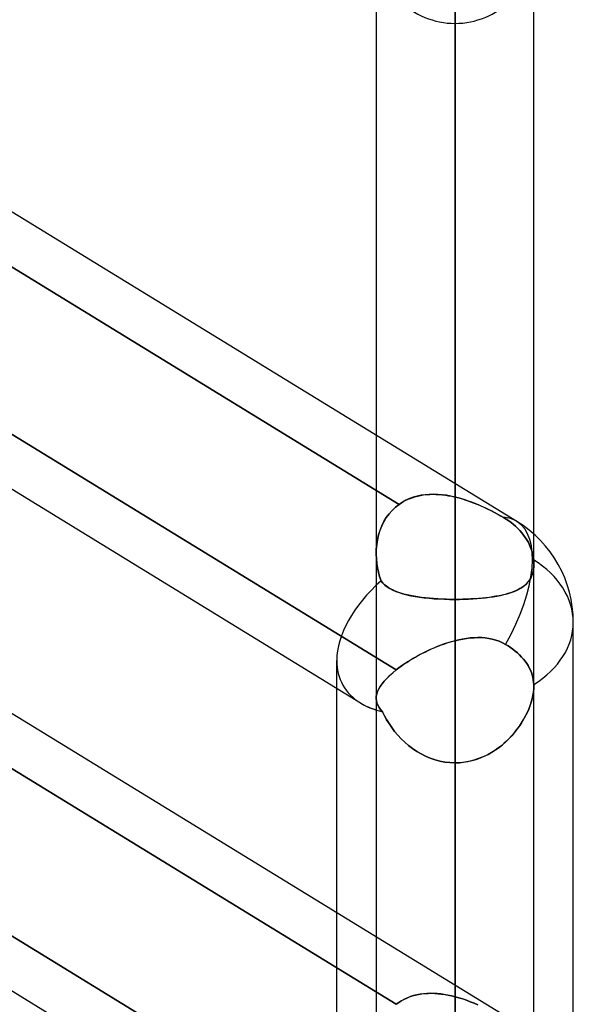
# Model space of a CAD drawing. Header units: millimetres. Extents: x -81 to 97, y -215 to 215.
# Tile 66 of 74: x 38.65 to 44, y 106.56 to 116.09. Entities that reach past the tile are written whole.
import ezdxf

# ---------------------------------------------------------------- set-up
doc = ezdxf.new("R2010")
doc.units = ezdxf.units.MM
doc.layers.add('MAIN-1', color=7, linetype='Continuous')
doc.layers.add('MAIN-2', color=7, linetype='Continuous')

msp = doc.modelspace()

# ---------------------------------------------------------------- linework, layer by layer
at = {"layer": 'MAIN-1'}
for p, q in [((42.8563, 111.6014), (42.8563, 153.2625)), ((42.0938, 152.5), (42.0938, 112.0686)), ((43.6188, 111.1126), (43.6188, 152.5)), ((43.4538, 111.2353), (25.8538, 122.0187)), ((43.4538, 106.3828), (25.8538, 117.1662)), ((34.8187, 114.3758), (42.2885, 109.7991)), ((41.9438, 109.4777), (34.8187, 113.8432)), ((44, 105.4075), (44, 110.26)), ((42.9303, 110.0973), (42.9672, 110.1033)), ((42.9672, 110.1033), (43.0039, 110.1077)), ((43.0039, 110.1077), (43.0404, 110.1105)), ((43.0404, 110.1105), (43.0766, 110.1116)), ((43.0766, 110.1116), (43.1124, 110.1108)), ((43.1124, 110.1108), (43.1478, 110.108)), ((43.1478, 110.108), (43.1826, 110.1032)), ((43.1826, 110.1032), (43.2167, 110.0963)), ((42.6291, 110.0011), (42.6611, 110.0149)), ((42.6611, 110.0149), (42.6933, 110.0279)), ((42.6933, 110.0279), (42.7257, 110.0402)), ((42.7257, 110.0402), (42.7582, 110.0518)), ((42.7582, 110.0518), (42.7909, 110.0624)), ((42.7909, 110.0624), (42.8236, 110.0722)), ((42.8236, 110.0722), (42.8563, 110.081)), ((42.8562, 110.081), (42.8933, 110.0898)), ((42.8563, 106.7489), (42.8563, 110.081)), ((42.8933, 110.0898), (42.9303, 110.0973)), ((43.2167, 110.0963), (43.25, 110.0872)), ((43.25, 110.0872), (43.2825, 110.0758)), ((43.2825, 110.0758), (43.3141, 110.062)), ((43.3141, 110.062), (43.3449, 110.0458)), ((43.3449, 110.0458), (43.3703, 110.0305)), ((43.3703, 110.0305), (43.394, 110.0149)), ((43.394, 110.0149), (43.4166, 109.9987)), ((42.4459, 109.9064), (42.475, 109.9233)), ((42.475, 109.9233), (42.5047, 109.9398)), ((42.5047, 109.9398), (42.5351, 109.9559)), ((42.5351, 109.9559), (42.566, 109.9716)), ((42.566, 109.9716), (42.5974, 109.9866)), ((42.5974, 109.9866), (42.6291, 110.0011)), ((43.4166, 109.9987), (43.4389, 109.9812)), ((43.4389, 109.9812), (43.4605, 109.9628)), ((43.4605, 109.9628), (43.4811, 109.9434)), ((43.4811, 109.9434), (43.5005, 109.9233)), ((43.5005, 109.9233), (43.5184, 109.9027)), ((42.2885, 109.7991), (42.3122, 109.8173)), ((42.3122, 109.8173), (42.337, 109.8355)), ((42.337, 109.8355), (42.3629, 109.8536)), ((42.3629, 109.8536), (42.3898, 109.8715)), ((42.3898, 109.8715), (42.4174, 109.8891)), ((42.4174, 109.8891), (42.4459, 109.9064)), ((43.5184, 109.9027), (43.5347, 109.8819)), ((43.5347, 109.8819), (43.5494, 109.8611)), ((43.5494, 109.8611), (43.5624, 109.8405)), ((43.5624, 109.8405), (43.5741, 109.8193)), ((43.5741, 109.8193), (43.5847, 109.7972)), ((42.1966, 109.7171), (42.2243, 109.7442)), ((42.2243, 109.7442), (42.255, 109.7716)), ((42.255, 109.7716), (42.2885, 109.7991)), ((43.5847, 109.7972), (43.5942, 109.7743)), ((43.5942, 109.7743), (43.6022, 109.7509)), ((43.6022, 109.7509), (43.6087, 109.7272)), ((43.6087, 109.7272), (43.6135, 109.7035)), ((42.1187, 109.6142), (42.1331, 109.6389)), ((42.1331, 109.6389), (42.1509, 109.6642)), ((42.1509, 109.6642), (42.172, 109.6903)), ((42.172, 109.6903), (42.1966, 109.7171)), ((43.6135, 109.7035), (43.6167, 109.68)), ((43.6167, 109.68), (43.6184, 109.657)), ((43.6184, 109.657), (43.6185, 109.6545)), ((43.6185, 109.6545), (43.6186, 109.6519)), ((43.6186, 109.6519), (43.6187, 109.6493)), ((43.6187, 109.6493), (43.6187, 109.6467)), ((43.6187, 109.6467), (43.6188, 109.6441)), ((43.6188, 109.6441), (43.6188, 109.6415)), ((43.6188, 106.26), (43.6188, 109.6418)), ((41.7125, 107.4496), (41.7125, 109.6195)), ((42.0938, 109.5228), (42.0951, 109.5445)), ((42.0951, 109.5445), (42.0997, 109.567)), ((42.0997, 109.567), (42.1075, 109.5902)), ((42.1075, 109.5902), (42.1187, 109.6142)), ((34.8187, 109.5233), (42.3152, 104.9303)), ((42.0938, 109.524), (42.0938, 107.2161)), ((41.9438, 104.6252), (34.8187, 108.9907))]:
    msp.add_line(p, q, dxfattribs=at)
msp.add_arc((42.8563, 110.26), 1.1438, 0.00017, 58.50587, dxfattribs=at)
for major_axis, ratio, start_param, end_param in [((-0.5975, -0.9753), 0.463048, 1.634313, 3.141576), ((1.1438, 0), 0.707107, -0.841434, 0), ((-1.0844, -0.6073), 0.598803, 0.325238, 0.517482)]:
    msp.add_ellipse((42.8563, 110.26), major_axis=major_axis, ratio=ratio, start_param=start_param, end_param=end_param, dxfattribs=at)
at = {"layer": 'MAIN-2'}
for p, q in [((42.8563, 153.2625), (42.8563, 111.4712)), ((42.8563, 110.4808), (42.8563, 151.7375)), ((42.8563, 141.3675), (42.8563, 103.1446)), ((42.8563, 102.0657), (42.8563, 139.8425)), ((42.8563, 129.4725), (42.8563, 94.7287)), ((42.8563, 93.6497), (42.8563, 127.9475)), ((42.8563, 117.5775), (42.8563, 86.3119)), ((34.6637, 116.0883), (42.3152, 111.4003)), ((42.3152, 111.4003), (34.6637, 116.0883)), ((42.8563, 85.2327), (42.8563, 116.0525)), ((42.2885, 109.7991), (34.6406, 114.485)), ((42.0938, 112.0686), (42.0938, 110.9243)), ((42.8563, 111.4712), (42.8563, 111.6014)), ((42.3809, 111.4397), (42.3472, 111.4213)), ((42.3629, 111.4303), (42.3881, 111.4432)), ((42.4159, 111.4555), (42.3809, 111.4397)), ((42.3881, 111.4432), (42.414, 111.4547)), ((42.414, 111.4547), (42.4406, 111.4648)), ((42.4521, 111.4687), (42.4159, 111.4555)), ((42.4406, 111.4648), (42.4678, 111.4735)), ((42.4895, 111.4793), (42.4521, 111.4687)), ((42.4678, 111.4735), (42.4956, 111.4808)), ((42.528, 111.4875), (42.4895, 111.4793)), ((42.4956, 111.4808), (42.524, 111.4868)), ((42.524, 111.4868), (42.5529, 111.4914)), ((42.5673, 111.4932), (42.528, 111.4875)), ((42.5529, 111.4914), (42.5822, 111.4947)), ((42.6075, 111.4965), (42.5673, 111.4932)), ((42.5822, 111.4947), (42.6119, 111.4967)), ((42.6482, 111.4975), (42.6075, 111.4965)), ((42.6119, 111.4967), (42.6418, 111.4975)), ((42.6418, 111.4975), (42.6721, 111.497)), ((42.6893, 111.4962), (42.6482, 111.4975)), ((42.6721, 111.497), (42.7025, 111.4954)), ((42.7308, 111.4929), (42.6893, 111.4962)), ((42.7025, 111.4954), (42.733, 111.4926)), ((42.7725, 111.4875), (42.7308, 111.4929)), ((42.733, 111.4926), (42.7638, 111.4888)), ((42.7638, 111.4888), (42.7945, 111.4839)), ((42.8144, 111.4802), (42.7725, 111.4875)), ((42.7945, 111.4839), (42.8254, 111.478)), ((42.8562, 111.4712), (42.8144, 111.4802)), ((42.8254, 111.478), (42.8563, 111.4712)), ((42.8562, 111.4712), (42.8916, 111.4622)), ((42.8892, 111.4629), (42.8563, 111.4712)), ((42.922, 111.4536), (42.8892, 111.4629)), ((42.8916, 111.4622), (42.9269, 111.4522)), ((42.9549, 111.4435), (42.922, 111.4536)), ((42.9269, 111.4522), (42.9621, 111.4411)), ((42.9876, 111.4324), (42.9549, 111.4435)), ((42.9621, 111.4411), (42.9972, 111.429)), ((42.2477, 111.342), (42.2181, 111.3083)), ((42.2184, 111.3087), (42.2479, 111.3423)), ((42.28, 111.3727), (42.2477, 111.342)), ((42.2479, 111.3423), (42.2802, 111.3728)), ((42.3152, 111.4003), (42.28, 111.3727)), ((42.2802, 111.3728), (42.3152, 111.4003)), ((42.3472, 111.4213), (42.3152, 111.4003)), ((42.3152, 111.4003), (42.3386, 111.416)), ((42.3386, 111.416), (42.3629, 111.4303)), ((43.0202, 111.4205), (42.9876, 111.4324)), ((42.9972, 111.429), (43.032, 111.416)), ((43.0526, 111.408), (43.0202, 111.4205)), ((43.032, 111.416), (43.0667, 111.4022)), ((43.0847, 111.3947), (43.0526, 111.408)), ((43.0667, 111.4022), (43.1009, 111.3877)), ((43.1165, 111.3808), (43.0847, 111.3947)), ((43.1009, 111.3877), (43.1349, 111.3725)), ((43.148, 111.3664), (43.1165, 111.3808)), ((43.1349, 111.3725), (43.1682, 111.3569)), ((43.179, 111.3516), (43.148, 111.3664)), ((43.1682, 111.3569), (43.201, 111.3408)), ((43.2094, 111.3365), (43.179, 111.3516)), ((43.201, 111.3408), (43.233, 111.3243)), ((34.6406, 111.25), (42.2885, 106.5641)), ((42.2885, 106.5641), (34.6406, 111.25)), ((42.1914, 111.2717), (42.1678, 111.2325)), ((42.1682, 111.2333), (42.1918, 111.2723)), ((42.2181, 111.3083), (42.1914, 111.2717)), ((42.1918, 111.2723), (42.2184, 111.3087)), ((43.2393, 111.321), (43.2094, 111.3365)), ((43.233, 111.3243), (43.2644, 111.3075)), ((43.2684, 111.3053), (43.2393, 111.321)), ((43.2644, 111.3075), (43.2949, 111.2906)), ((43.2969, 111.2894), (43.2684, 111.3053)), ((43.2949, 111.2906), (43.3247, 111.2734)), ((43.3247, 111.2734), (43.2969, 111.2894)), ((43.3507, 111.2573), (43.3247, 111.2734)), ((43.3247, 111.2734), (43.3507, 111.2573)), ((43.3753, 111.2408), (43.3507, 111.2573)), ((43.3507, 111.2573), (43.3753, 111.2408)), ((42.1305, 111.1484), (42.1168, 111.1038)), ((42.1171, 111.1052), (42.1309, 111.1495)), ((42.1475, 111.1914), (42.1305, 111.1484)), ((42.1309, 111.1495), (42.1479, 111.1923)), ((42.1678, 111.2325), (42.1475, 111.1914)), ((42.1479, 111.1923), (42.1682, 111.2333)), ((43.3982, 111.2241), (43.3753, 111.2408)), ((43.3753, 111.2408), (43.3982, 111.2241)), ((43.4203, 111.2065), (43.3982, 111.2241)), ((43.3982, 111.2241), (43.4203, 111.2065)), ((43.442, 111.1876), (43.4203, 111.2065)), ((43.4203, 111.2065), (43.442, 111.1876)), ((43.463, 111.1677), (43.442, 111.1876)), ((43.442, 111.1876), (43.463, 111.1677)), ((43.4831, 111.1468), (43.463, 111.1677)), ((43.463, 111.1677), (43.4831, 111.1468)), ((42.1062, 111.0579), (42.0989, 111.0109)), ((42.0991, 111.0128), (42.1066, 111.0595)), ((42.1168, 111.1038), (42.1062, 111.0579)), ((42.1066, 111.0595), (42.1171, 111.1052)), ((43.5019, 111.1253), (43.4831, 111.1468)), ((43.4831, 111.1468), (43.5019, 111.1253)), ((43.5194, 111.1032), (43.5019, 111.1253)), ((43.5019, 111.1253), (43.5194, 111.1032)), ((43.5353, 111.0808), (43.5194, 111.1032)), ((43.5194, 111.1032), (43.5353, 111.0808)), ((43.5496, 111.0585), (43.5353, 111.0808)), ((43.5353, 111.0808), (43.5496, 111.0585)), ((43.5623, 111.0364), (43.5496, 111.0585)), ((43.5496, 111.0585), (43.5623, 111.0364)), ((43.6188, 110.8203), (43.6188, 111.1126)), ((42.0938, 110.9184), (42.0949, 110.9657)), ((42.0948, 110.9633), (42.0938, 110.9151)), ((42.0989, 111.0109), (42.0948, 110.9633)), ((42.0949, 110.9657), (42.0991, 111.0128)), ((43.5738, 111.0137), (43.5623, 111.0364)), ((43.5623, 111.0364), (43.5738, 111.0137)), ((43.5843, 110.99), (43.5738, 111.0137)), ((43.5738, 111.0137), (43.5843, 110.99)), ((43.5936, 110.9655), (43.5843, 110.99)), ((43.5843, 110.99), (43.5936, 110.9655)), ((43.6016, 110.9405), (43.5936, 110.9655)), ((43.5936, 110.9655), (43.6016, 110.9405)), ((42.0938, 110.9243), (42.0938, 109.524)), ((42.0954, 110.8738), (42.0938, 110.9184)), ((42.0938, 110.9151), (42.0956, 110.8719)), ((42.0997, 110.8296), (42.0954, 110.8738)), ((42.0956, 110.8719), (42.0998, 110.8287)), ((43.608, 110.9151), (43.6016, 110.9405)), ((43.6016, 110.9405), (43.608, 110.9151)), ((43.6129, 110.8896), (43.608, 110.9151)), ((43.608, 110.9151), (43.613, 110.8896)), ((43.6164, 110.8644), (43.6129, 110.8896)), ((43.613, 110.8896), (43.6164, 110.8644)), ((43.6171, 110.8567), (43.6164, 110.8644)), ((43.6164, 110.8644), (43.6171, 110.8567)), ((42.1065, 110.786), (42.0997, 110.8296)), ((42.0998, 110.8287), (42.1065, 110.7858)), ((42.1157, 110.7433), (42.1065, 110.786)), ((42.1065, 110.7858), (42.1157, 110.7434)), ((43.6153, 110.7711), (43.611, 110.7483)), ((43.6142, 110.7639), (43.6176, 110.791)), ((43.6179, 110.7949), (43.6153, 110.7711)), ((43.6177, 110.8491), (43.6171, 110.8567)), ((43.6171, 110.8567), (43.6177, 110.8492)), ((43.6176, 110.791), (43.6188, 110.8196)), ((43.6177, 110.8492), (43.6182, 110.8417)), ((43.6182, 110.8416), (43.6177, 110.8491)), ((43.6188, 110.8198), (43.6179, 110.7949)), ((43.6182, 110.8417), (43.6185, 110.8343)), ((43.6185, 110.8342), (43.6182, 110.8416)), ((43.6185, 110.8343), (43.6187, 110.827)), ((43.6187, 110.8268), (43.6185, 110.8342)), ((43.6187, 110.827), (43.6188, 110.8198)), ((43.6188, 110.8196), (43.6187, 110.8268)), ((43.6188, 109.6418), (43.6188, 110.8203)), ((42.1157, 110.7434), (42.1273, 110.7015)), ((42.1273, 110.7015), (42.1157, 110.7433)), ((42.1413, 110.6604), (42.1273, 110.7015)), ((42.1273, 110.7015), (42.1413, 110.6604)), ((43.5648, 110.6522), (43.5787, 110.6713)), ((43.5883, 110.6874), (43.5776, 110.6697)), ((43.5787, 110.6713), (43.5907, 110.6919)), ((43.5974, 110.7064), (43.5883, 110.6874)), ((43.5907, 110.6919), (43.6006, 110.7142)), ((43.605, 110.7267), (43.5974, 110.7064)), ((43.6006, 110.7142), (43.6085, 110.7383)), ((43.611, 110.7483), (43.605, 110.7267)), ((43.6085, 110.7383), (43.6142, 110.7639)), ((42.1558, 110.6426), (42.1413, 110.6604)), ((42.1413, 110.6604), (42.1589, 110.6393)), ((42.1721, 110.6262), (42.1558, 110.6426)), ((42.1589, 110.6393), (42.179, 110.62)), ((42.1899, 110.611), (42.1721, 110.6262)), ((42.179, 110.62), (42.2016, 110.6024)), ((42.2094, 110.597), (42.1899, 110.611)), ((42.2016, 110.6024), (42.2267, 110.5863)), ((42.2306, 110.584), (42.2094, 110.597)), ((42.2267, 110.5863), (42.2544, 110.5716)), ((42.2536, 110.572), (42.2306, 110.584)), ((43.4443, 110.5652), (43.4688, 110.577)), ((43.4839, 110.5852), (43.4633, 110.5742)), ((43.4688, 110.577), (43.4916, 110.5898)), ((43.503, 110.597), (43.4839, 110.5852)), ((43.4916, 110.5898), (43.5125, 110.6035)), ((43.5208, 110.6097), (43.503, 110.597)), ((43.5125, 110.6035), (43.5317, 110.6184)), ((43.5371, 110.6232), (43.5208, 110.6097)), ((43.5317, 110.6184), (43.5491, 110.6346)), ((43.552, 110.6376), (43.5371, 110.6232)), ((43.5491, 110.6346), (43.5648, 110.6522)), ((43.5655, 110.6531), (43.552, 110.6376)), ((43.5776, 110.6697), (43.5655, 110.6531)), ((42.2782, 110.5609), (42.2536, 110.572)), ((42.2544, 110.5716), (42.2845, 110.5583)), ((42.3045, 110.5506), (42.2782, 110.5609)), ((42.2845, 110.5583), (42.3171, 110.5462)), ((42.3324, 110.5411), (42.3045, 110.5506)), ((42.3171, 110.5462), (42.3521, 110.5352)), ((42.362, 110.5325), (42.3324, 110.5411)), ((42.3521, 110.5352), (42.3893, 110.5254)), ((42.3931, 110.5245), (42.362, 110.5325)), ((42.3893, 110.5254), (42.4287, 110.5167)), ((42.4258, 110.5173), (42.3931, 110.5245)), ((42.4598, 110.5108), (42.4258, 110.5173)), ((42.4287, 110.5167), (42.47, 110.509)), ((42.4951, 110.505), (42.4598, 110.5108)), ((42.47, 110.509), (42.5134, 110.5024)), ((42.5316, 110.4999), (42.4951, 110.505)), ((42.5134, 110.5024), (42.5585, 110.4966)), ((42.5694, 110.4954), (42.5316, 110.4999)), ((42.5585, 110.4966), (42.6055, 110.4918)), ((42.6083, 110.4915), (42.5694, 110.4954)), ((42.6055, 110.4918), (42.6538, 110.4878)), ((42.6482, 110.4882), (42.6083, 110.4915)), ((42.6888, 110.4855), (42.6482, 110.4882)), ((42.6538, 110.4878), (42.7031, 110.4848)), ((42.73, 110.4835), (42.6888, 110.4855)), ((42.7031, 110.4848), (42.7534, 110.4826)), ((42.7717, 110.482), (42.73, 110.4835)), ((42.7534, 110.4826), (42.8045, 110.4813)), ((42.8138, 110.4811), (42.7717, 110.482)), ((42.8045, 110.4813), (42.8563, 110.4809)), ((42.8563, 110.4809), (42.8138, 110.4811)), ((42.8563, 110.4809), (42.8997, 110.4811)), ((42.8949, 110.4811), (42.8563, 110.4809)), ((42.8563, 110.4808), (42.8563, 103.1446)), ((42.8563, 103.1446), (42.8563, 110.4808)), ((42.9333, 110.4818), (42.8949, 110.4811)), ((42.8997, 110.4811), (42.9429, 110.4821)), ((42.9712, 110.483), (42.9333, 110.4818)), ((42.9429, 110.4821), (42.9856, 110.4836)), ((43.0086, 110.4847), (42.9712, 110.483)), ((42.9856, 110.4836), (43.0277, 110.4858)), ((43.0456, 110.4869), (43.0086, 110.4847)), ((43.0277, 110.4858), (43.0693, 110.4886)), ((43.082, 110.4896), (43.0456, 110.4869)), ((43.0693, 110.4886), (43.1101, 110.4921)), ((43.1177, 110.4928), (43.082, 110.4896)), ((43.1101, 110.4921), (43.1498, 110.4961)), ((43.1527, 110.4965), (43.1177, 110.4928)), ((43.1498, 110.4961), (43.1882, 110.5009)), ((43.1866, 110.5006), (43.1527, 110.4965)), ((43.2195, 110.5053), (43.1866, 110.5006)), ((43.1882, 110.5009), (43.2254, 110.5063)), ((43.2513, 110.5106), (43.2195, 110.5053)), ((43.2254, 110.5063), (43.2613, 110.5124)), ((43.2821, 110.5164), (43.2513, 110.5106)), ((43.2613, 110.5124), (43.2958, 110.5192)), ((43.3117, 110.5227), (43.2821, 110.5164)), ((43.2958, 110.5192), (43.3288, 110.5268)), ((43.3402, 110.5297), (43.3117, 110.5227)), ((43.3288, 110.5268), (43.3603, 110.5352)), ((43.3675, 110.5373), (43.3402, 110.5297)), ((43.3603, 110.5352), (43.39, 110.5443)), ((43.3935, 110.5455), (43.3675, 110.5373)), ((43.39, 110.5443), (43.418, 110.5543)), ((43.4181, 110.5544), (43.3935, 110.5455)), ((43.418, 110.5543), (43.4443, 110.5652)), ((43.4414, 110.5639), (43.4181, 110.5544)), ((43.4633, 110.5742), (43.4414, 110.5639)), ((42.9669, 110.1032), (42.9301, 110.0972)), ((43.0036, 110.1077), (42.9669, 110.1032)), ((43.0401, 110.1105), (43.0036, 110.1077)), ((43.0763, 110.1116), (43.0401, 110.1105)), ((43.1121, 110.1108), (43.0763, 110.1116)), ((43.1476, 110.1081), (43.1121, 110.1108)), ((43.1824, 110.1033), (43.1476, 110.1081)), ((43.2165, 110.0963), (43.1824, 110.1033)), ((42.6503, 110.0103), (42.6166, 109.9955)), ((42.6842, 110.0243), (42.6503, 110.0103)), ((42.7184, 110.0376), (42.6842, 110.0243)), ((42.7527, 110.0499), (42.7184, 110.0376)), ((42.7872, 110.0613), (42.7527, 110.0499)), ((42.8217, 110.0717), (42.7872, 110.0613)), ((42.8562, 110.081), (42.8217, 110.0717)), ((42.8932, 110.0898), (42.8563, 110.081)), ((42.8563, 110.081), (42.8563, 106.6375)), ((42.9301, 110.0972), (42.8932, 110.0898)), ((43.2499, 110.0872), (43.2165, 110.0963)), ((43.2824, 110.0758), (43.2499, 110.0872)), ((43.3141, 110.062), (43.2824, 110.0758)), ((43.3449, 110.0458), (43.3141, 110.062)), ((43.3703, 110.0305), (43.3449, 110.0458)), ((43.394, 110.0149), (43.3703, 110.0305)), ((43.4166, 109.9987), (43.394, 110.0149)), ((42.4555, 109.9121), (42.4253, 109.8939)), ((42.4864, 109.9298), (42.4555, 109.9121)), ((42.5181, 109.947), (42.4864, 109.9298)), ((42.5504, 109.9637), (42.5181, 109.947)), ((42.5832, 109.9799), (42.5504, 109.9637)), ((42.6166, 109.9955), (42.5832, 109.9799)), ((43.4389, 109.9812), (43.4166, 109.9987)), ((43.4605, 109.9628), (43.4389, 109.9812)), ((43.4811, 109.9434), (43.4605, 109.9628)), ((43.5005, 109.9233), (43.4811, 109.9434)), ((43.5184, 109.9027), (43.5005, 109.9233)), ((41.7125, 109.6195), (41.7125, 109.8907)), ((42.3135, 109.8183), (42.2885, 109.7991)), ((42.3398, 109.8375), (42.3135, 109.8183)), ((42.3674, 109.8566), (42.3398, 109.8375)), ((42.3959, 109.8754), (42.3674, 109.8566)), ((42.4253, 109.8939), (42.3959, 109.8754)), ((43.5347, 109.8819), (43.5184, 109.9027)), ((43.5494, 109.8611), (43.5347, 109.8819)), ((43.5624, 109.8405), (43.5494, 109.8611)), ((43.5741, 109.8193), (43.5624, 109.8405)), ((43.5847, 109.7972), (43.5741, 109.8193)), ((42.2244, 109.7443), (42.1967, 109.7172)), ((42.255, 109.7717), (42.2244, 109.7443)), ((42.2885, 109.7991), (42.255, 109.7717)), ((43.5942, 109.7743), (43.5847, 109.7972)), ((43.6022, 109.7509), (43.5942, 109.7743)), ((43.6087, 109.7272), (43.6022, 109.7509)), ((43.6135, 109.7035), (43.6087, 109.7272)), ((42.1333, 109.6392), (42.1188, 109.6145)), ((42.1511, 109.6645), (42.1333, 109.6392)), ((42.1722, 109.6905), (42.1511, 109.6645)), ((42.1967, 109.7172), (42.1722, 109.6905)), ((43.6167, 109.68), (43.6135, 109.7035)), ((43.6184, 109.657), (43.6167, 109.68)), ((43.6177, 109.6126), (43.6188, 109.6414)), ((43.6188, 109.6415), (43.618, 109.6164)), ((43.6185, 109.6545), (43.6184, 109.657)), ((43.6186, 109.6519), (43.6185, 109.6545)), ((43.6187, 109.6493), (43.6186, 109.6519)), ((43.6187, 109.6467), (43.6187, 109.6493)), ((43.6187, 109.6441), (43.6187, 109.6467)), ((43.6188, 109.6414), (43.6187, 109.6441)), ((42.3152, 104.9303), (34.6637, 109.6183)), ((42.0952, 109.5447), (42.0938, 109.5228)), ((42.0998, 109.5673), (42.0952, 109.5447)), ((42.1077, 109.5905), (42.0998, 109.5673)), ((42.1188, 109.6145), (42.1077, 109.5905)), ((43.6059, 109.5355), (43.5988, 109.5071)), ((43.602, 109.5192), (43.6093, 109.5514)), ((43.6115, 109.5633), (43.6059, 109.5355)), ((43.6093, 109.5514), (43.6145, 109.5826)), ((43.6156, 109.5904), (43.6115, 109.5633)), ((43.6145, 109.5826), (43.6177, 109.6126)), ((43.618, 109.6164), (43.6156, 109.5904)), ((42.0938, 109.5228), (42.0957, 109.5005)), ((42.0957, 109.5003), (42.0938, 109.5228)), ((42.0957, 109.5005), (42.1009, 109.4788)), ((42.1011, 109.4784), (42.0957, 109.5003)), ((42.1009, 109.4788), (42.1096, 109.4574)), ((42.1097, 109.4571), (42.1011, 109.4784)), ((42.1096, 109.4574), (42.1215, 109.4364)), ((42.1215, 109.4363), (42.1097, 109.4571)), ((42.1215, 109.4364), (42.1366, 109.4156)), ((42.1366, 109.4156), (42.1215, 109.4363)), ((43.5686, 109.42), (43.5816, 109.4533)), ((43.5801, 109.4494), (43.5687, 109.4202)), ((43.5902, 109.4784), (43.5801, 109.4494)), ((43.5816, 109.4533), (43.5927, 109.4864)), ((43.5988, 109.5071), (43.5902, 109.4784)), ((43.5927, 109.4864), (43.602, 109.5192)), ((42.1366, 109.4156), (42.1549, 109.3947)), ((42.1549, 109.3947), (42.1366, 109.4156)), ((42.1549, 109.3947), (42.1737, 109.3561)), ((42.1739, 109.3557), (42.1549, 109.3947)), ((42.1737, 109.3561), (42.1948, 109.3175)), ((42.195, 109.3171), (42.1739, 109.3557)), ((43.5194, 109.3204), (43.5374, 109.3534)), ((43.5417, 109.3618), (43.5262, 109.3326)), ((43.5374, 109.3534), (43.5538, 109.3866)), ((43.5559, 109.391), (43.5417, 109.3618)), ((43.5538, 109.3866), (43.5686, 109.42)), ((43.5687, 109.4202), (43.5559, 109.391)), ((42.1948, 109.3175), (42.2183, 109.2791)), ((42.2184, 109.2789), (42.195, 109.3171)), ((42.2183, 109.2791), (42.2442, 109.2412)), ((42.2442, 109.2411), (42.2184, 109.2789)), ((43.4716, 109.2458), (43.4508, 109.2175)), ((43.4552, 109.2233), (43.4783, 109.2553)), ((43.4912, 109.2745), (43.4716, 109.2458)), ((43.4783, 109.2553), (43.4997, 109.2877)), ((43.5094, 109.3035), (43.4912, 109.2745)), ((43.4997, 109.2877), (43.5194, 109.3204)), ((43.5262, 109.3326), (43.5094, 109.3035)), ((42.2442, 109.2412), (42.2723, 109.204)), ((42.2723, 109.2041), (42.2442, 109.2411)), ((42.3026, 109.1679), (42.2723, 109.2041)), ((42.2723, 109.204), (42.3027, 109.1677)), ((42.3351, 109.133), (42.3026, 109.1679)), ((42.3027, 109.1677), (42.3354, 109.1327)), ((43.376, 109.1316), (43.404, 109.1613)), ((43.4052, 109.1626), (43.3805, 109.1361)), ((43.404, 109.1613), (43.4304, 109.1919)), ((43.4286, 109.1898), (43.4052, 109.1626)), ((43.4508, 109.2175), (43.4286, 109.1898)), ((43.4304, 109.1919), (43.4552, 109.2233)), ((42.3699, 109.0995), (42.3351, 109.133)), ((42.3354, 109.1327), (42.3701, 109.0992)), ((42.4067, 109.0677), (42.3699, 109.0995)), ((42.3701, 109.0992), (42.4068, 109.0676)), ((42.4455, 109.038), (42.4067, 109.0677)), ((42.4068, 109.0676), (42.4454, 109.0381)), ((43.2993, 109.0625), (43.2701, 109.0402)), ((43.2826, 109.0495), (43.3152, 109.0755)), ((43.3274, 109.0859), (43.2993, 109.0625)), ((43.3152, 109.0755), (43.3464, 109.1029)), ((43.3545, 109.1105), (43.3274, 109.0859)), ((43.3464, 109.1029), (43.376, 109.1316)), ((43.3805, 109.1361), (43.3545, 109.1105)), ((42.4454, 109.0381), (42.4857, 109.0108)), ((42.486, 109.0107), (42.4455, 109.038)), ((42.4857, 109.0108), (42.5278, 108.9861)), ((42.5282, 108.9859), (42.486, 109.0107)), ((42.5278, 108.9861), (42.5716, 108.964)), ((42.5719, 108.9638), (42.5282, 108.9859)), ((42.5716, 108.964), (42.6168, 108.9449)), ((42.6171, 108.9447), (42.5719, 108.9638)), ((43.1011, 108.947), (43.1397, 108.9634)), ((43.1431, 108.965), (43.1091, 108.9502)), ((43.1397, 108.9634), (43.1772, 108.982)), ((43.1763, 108.9816), (43.1431, 108.965)), ((43.2085, 108.9997), (43.1763, 108.9816)), ((43.1772, 108.982), (43.2135, 109.0027)), ((43.2398, 109.0192), (43.2085, 108.9997)), ((43.2135, 109.0027), (43.2487, 109.0252)), ((43.2701, 109.0402), (43.2398, 109.0192)), ((43.2487, 109.0252), (43.2826, 109.0495)), ((42.6168, 108.9449), (42.663, 108.929)), ((42.6636, 108.9288), (42.6171, 108.9447)), ((42.663, 108.929), (42.7102, 108.9164)), ((42.7109, 108.9163), (42.6636, 108.9288)), ((42.7102, 108.9164), (42.7582, 108.9073)), ((42.7588, 108.9072), (42.7109, 108.9163)), ((42.7582, 108.9073), (42.807, 108.9018)), ((42.8073, 108.9018), (42.7588, 108.9072)), ((42.807, 108.9018), (42.8563, 108.8999)), ((42.8563, 108.8999), (42.8073, 108.9018)), ((42.8563, 108.8999), (42.8981, 108.9013)), ((42.8936, 108.901), (42.8563, 108.8999)), ((42.8563, 108.8999), (42.8563, 105.6649)), ((42.8563, 105.6649), (42.8563, 108.8999)), ((42.8563, 101.5663), (42.8563, 108.8999)), ((42.8563, 108.8999), (42.8563, 101.5663)), ((42.9306, 108.9042), (42.8936, 108.901)), ((42.8981, 108.9013), (42.9396, 108.9053)), ((42.9672, 108.9094), (42.9306, 108.9042)), ((42.9396, 108.9053), (42.9807, 108.9119)), ((43.0035, 108.9167), (42.9672, 108.9094)), ((42.9807, 108.9119), (43.0214, 108.9211)), ((43.0392, 108.9259), (43.0035, 108.9167)), ((43.0214, 108.9211), (43.0616, 108.9328)), ((43.0745, 108.9371), (43.0392, 108.9259)), ((43.0616, 108.9328), (43.1011, 108.947)), ((43.1091, 108.9502), (43.0745, 108.9371)), ((41.7125, 105.0382), (41.7125, 107.4496)), ((42.0938, 107.2161), (42.0938, 106.1166)), ((42.8563, 106.6375), (42.8563, 106.7489)), ((42.3135, 106.5825), (42.2885, 106.5641)), ((42.2885, 106.5641), (42.3122, 106.5815)), ((42.3122, 106.5815), (42.337, 106.5975)), ((42.3398, 106.5992), (42.3135, 106.5825)), ((42.337, 106.5975), (42.3629, 106.612)), ((42.3674, 106.6142), (42.3398, 106.5992)), ((42.3629, 106.612), (42.3898, 106.6248)), ((42.3959, 106.6274), (42.3674, 106.6142)), ((42.3898, 106.6248), (42.4174, 106.6359)), ((42.4253, 106.6387), (42.3959, 106.6274)), ((42.4174, 106.6359), (42.4459, 106.6455)), ((42.4555, 106.6483), (42.4253, 106.6387)), ((42.4459, 106.6455), (42.475, 106.6534)), ((42.4864, 106.6561), (42.4555, 106.6483)), ((42.475, 106.6534), (42.5047, 106.6598)), ((42.5181, 106.6621), (42.4864, 106.6561)), ((42.5047, 106.6598), (42.5351, 106.6647)), ((42.5504, 106.6665), (42.5181, 106.6621)), ((42.5351, 106.6647), (42.566, 106.668)), ((42.5832, 106.6692), (42.5504, 106.6665)), ((42.566, 106.668), (42.5974, 106.6699)), ((42.6166, 106.6703), (42.5832, 106.6692)), ((42.5974, 106.6699), (42.6291, 106.6703)), ((42.6503, 106.6698), (42.6166, 106.6703)), ((42.6291, 106.6703), (42.6611, 106.6693)), ((42.6842, 106.6678), (42.6503, 106.6698)), ((42.6611, 106.6693), (42.6933, 106.667)), ((42.7184, 106.6643), (42.6842, 106.6678)), ((42.6933, 106.667), (42.7257, 106.6634)), ((42.7527, 106.6595), (42.7184, 106.6643)), ((42.7257, 106.6634), (42.7582, 106.6587)), ((42.7872, 106.6534), (42.7527, 106.6595)), ((42.7582, 106.6587), (42.7909, 106.6527)), ((42.8217, 106.6461), (42.7872, 106.6534)), ((42.7909, 106.6527), (42.8236, 106.6457)), ((42.8562, 106.6375), (42.8217, 106.6461)), ((42.8236, 106.6457), (42.8563, 106.6375)), ((42.8562, 106.6375), (42.8933, 106.6272)), ((42.8932, 106.6272), (42.8563, 106.6375)), ((42.9301, 106.6156), (42.8932, 106.6272)), ((42.8933, 106.6272), (42.9303, 106.6156)), ((42.9669, 106.603), (42.9301, 106.6156)), ((42.9303, 106.6156), (42.9672, 106.6029)), ((43.0036, 106.5893), (42.9669, 106.603)), ((42.9672, 106.6029), (43.0039, 106.5892)), ((43.0401, 106.5747), (43.0036, 106.5893)), ((43.0039, 106.5892), (43.0404, 106.5746)), ((43.0763, 106.5593), (43.0401, 106.5747)), ((43.0404, 106.5746), (43.0766, 106.5592))]:
    msp.add_line(p, q, dxfattribs=at)
for start, end in [(179.99985, 270.00008), (270.00008, 0.00017)]:
    msp.add_arc((42.8563, 116.815), 0.7625, start, end, dxfattribs=at)
for major_axis, ratio, start_param, end_param in [((-0.5975, -0.9753), 0.463048, -3.138843, -2.893616), ((-0.5975, -0.9753), 0.463048, -3.138843, -2.893616), ((-0.5975, -0.9753), 0.463048, 1.634313, 3.141576), ((-0.5975, -0.9753), 0.463048, 3.141576, 3.144342), ((-0.5975, -0.9753), 0.463048, 3.141576, 3.144342), ((1.1438, 0), 0.707107, 0, 0.843858), ((1.1438, 0), 0.707107, 0, 0.843858), ((-1.0844, -0.6073), 0.598803, -1.219149, -0.323661), ((-1.0844, -0.6073), 0.598803, -1.219149, -0.323661), ((1.1438, 0), 0.707107, -0.841434, 0), ((-1.0844, -0.6073), 0.598803, -0.323661, 0.325238), ((-1.0844, -0.6073), 0.598803, -0.323661, 0.325238), ((-1.0844, -0.6073), 0.598803, 0.325238, 0.587148), ((-1.0844, -0.6073), 0.598803, 0.517482, 0.587148)]:
    msp.add_ellipse((42.8563, 110.26), major_axis=major_axis, ratio=ratio, start_param=start_param, end_param=end_param, dxfattribs=at)

doc.saveas('drawing.dxf')
